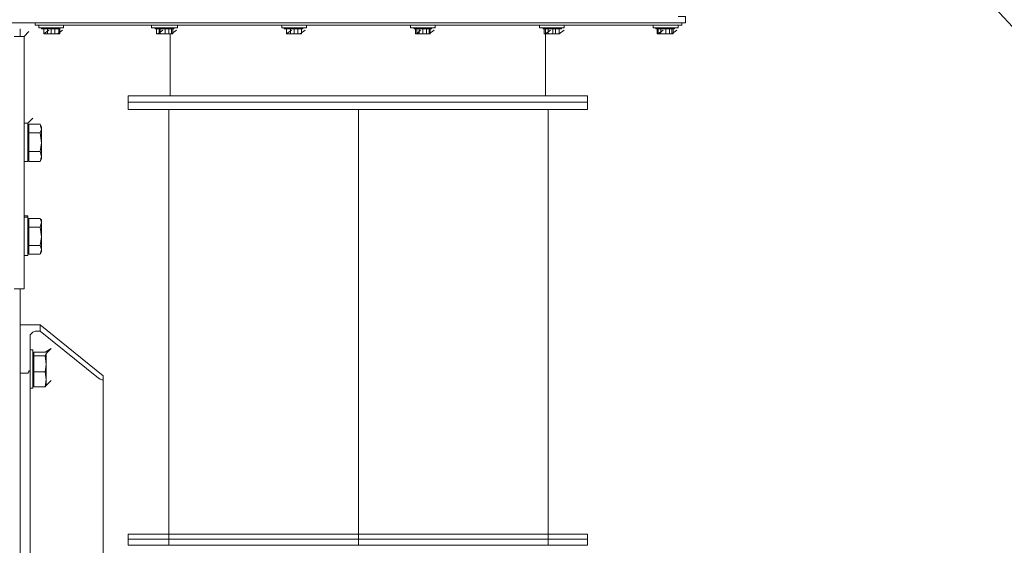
# Model space of a CAD drawing. Header units: millimetres. Extents: x 160938 to 520640, y 9197 to 248394.
# Tile 49 of 137: x 258634 to 259571, y 90957 to 91458. Entities that reach past the tile are written whole.
import ezdxf

# ---------------------------------------------------------------- set-up
doc = ezdxf.new("R2010")
doc.units = ezdxf.units.MM
doc.header["$LTSCALE"] = 10
doc.layers.add('0-pozice_odkaz', color=7, linetype='Continuous')
doc.styles.get("Standard").update_dxf_attribs({"font": 'ic-simplex.shx', "width": 0.8})
doc.dimstyles.new('CADKON', dxfattribs={"dimscale": 50, "dimtxt": 2.5, "dimasz": 2.5, "dimexe": 1.8, "dimexo": 5, "dimgap": 0.6, "dimtad": 1, "dimrnd": 1, "dimtxsty": 'Standard', "dimblk1": 'ARCHTICK', "dimblk2": 'ARCHTICK', "dimsah": 1, "dimcen": 2.5, "dimadec": 1, "dimazin": 2, "dimtfac": 1, "dimtdec": 4, "dimtix": 1, "dimtmove": 1, "dimatfit": 3, "dimldrblk": 'OPEN30', "dimfxl": 5, "dimtolj": 1, "dimarcsym": 0})

# ---------------------------------------------------------------- blocks, each defined once
blk = doc.blocks.new('*F3182')
at = {"color": 1, "linetype": 'Continuous', "lineweight": 20}
for points in [[(2046.93, 603.36), (2046.93, 610.43), (2041.04, 610.43), (2041.04, 603.36)], [(2049.29, 601), (2049.29, 606.89), (2046.93, 606.89)], [(2046.93, 603.36), (2046.93, -30.64), (2046.93, -30.64)], [(2049.29, 603.36), (2051.65, 603.36), (2051.65, 603.36)], [(2049.29, 603.36), (2051.65, 603.36), (2051.65, 603.36)], [(2049.29, -2.36), (2049.29, 601), (2049.29, 601)], [(2051.65, 579.79), (2051.65, 603.36), (2051.65, 603.36)], [(2051.65, 599.82), (2052.83, 599.82), (2052.83, 599.82)], [(2051.65, 599.82), (2052.83, 599.82), (2052.83, 599.82)], [(2052.83, 582.14), (2052.83, 599.82), (2052.83, 599.82)], [(2057.54, 597.46), (2054, 602.18), (2054, 602.18)], [(2057.54, 595.11), (2057.54, 597.46), (2057.54, 598.64), (2052.83, 598.64)], [(2057.54, 595.11), (2057.54, 597.46), (2052.83, 597.46)], [(2057.54, 590.39), (2057.54, 595.11), (2052.83, 595.11)], [(2057.54, 588.04), (2057.54, 591.57), (2052.83, 591.57)], [(2057.54, 590.39), (2057.54, 586.86), (2052.83, 586.86)], [(2057.54, 598.64), (2057.54, 597.46), (2057.54, 597.46)], [(2057.54, 595.11), (2057.54, 597.46), (2057.54, 597.46)], [(2057.54, 591.57), (2057.54, 595.11), (2057.54, 588.04)], [(2057.54, 585.68), (2057.54, 590.39), (2057.54, 595.11)], [(2052.83, 582.14), (2051.65, 582.14), (2051.65, 582.14)], [(2052.83, 582.14), (2051.65, 582.14), (2051.65, 582.14)], [(2057.54, 588.04), (2057.54, 584.5), (2052.83, 584.5)], [(2057.54, 585.68), (2057.54, 583.32), (2052.83, 583.32)], [(2057.54, 584.5), (2054, 589.22), (2054, 589.22)], [(2057.54, 588.04), (2057.54, 584.5), (2057.54, 584.5)], [(2057.54, 585.68), (2057.54, 586.86), (2057.54, 586.86)], [(2057.54, 584.5), (2057.54, 585.68), (2057.54, 585.68)], [(2057.54, 584.5), (2057.54, 583.32), (2057.54, 583.32)], [(2051.65, 579.79), (2049.29, 579.79), (2049.29, 579.79)], [(2051.65, 579.79), (2049.29, 579.79), (2049.29, 579.79)], [(2116.46, 80.13), (2116.46, 517.33), (2116.46, 517.33)], [(2116.46, 517.33), (2129.42, 517.33), (2129.42, 517.33)], [(2129.42, 517.33), (2129.42, 80.13), (2122.35, 80.13), (2122.35, 517.33)], [(2122.35, 80.13), (2122.35, 517.33), (2122.35, 517.33)], [(2533.63, 80.13), (2538.34, 80.13), (2538.34, 517.33), (2533.63, 517.33)], [(2533.63, 80.13), (2533.63, 517.33), (2533.63, 517.33)], [(2049.29, 494.94), (2051.65, 494.94), (2051.65, 494.94)], [(2049.29, 494.94), (2051.65, 494.94), (2051.65, 494.94)], [(2051.65, 471.37), (2051.65, 494.94), (2051.65, 494.94)], [(2051.65, 492.58), (2052.83, 492.58), (2052.83, 492.58)], [(2051.65, 492.58), (2052.83, 492.58), (2052.83, 492.58)], [(2052.83, 474.91), (2052.83, 492.58), (2052.83, 492.58)], [(2057.54, 486.69), (2057.54, 490.23), (2052.83, 490.23)], [(2057.54, 486.69), (2057.54, 489.05), (2057.54, 490.23), (2052.83, 490.23)], [(2057.54, 490.23), (2054, 494.94), (2054, 494.94)], [(2057.54, 489.05), (2057.54, 490.23), (2057.54, 490.23)], [(2057.54, 486.69), (2057.54, 489.05), (2057.54, 489.05)], [(2057.54, 479.62), (2057.54, 483.16), (2057.54, 486.69), (2052.83, 486.69)], [(2057.54, 479.62), (2057.54, 484.34), (2052.83, 484.34)], [(2057.54, 479.62), (2057.54, 477.26), (2052.83, 477.26)], [(2057.54, 477.26), (2057.54, 479.62), (2052.83, 479.62)], [(2057.54, 477.26), (2054, 481.98), (2054, 481.98)], [(2057.54, 484.34), (2057.54, 486.69), (2057.54, 479.62)], [(2057.54, 477.26), (2057.54, 483.16), (2057.54, 486.69)], [(2057.54, 479.62), (2057.54, 477.26), (2057.54, 477.26)], [(2129.42, 479.62), (2544.23, 479.62), (2544.23, 479.62)], [(2051.65, 471.37), (2049.29, 471.37), (2049.29, 471.37)], [(2051.65, 471.37), (2049.29, 471.37), (2049.29, 471.37)], [(2052.83, 474.91), (2051.65, 474.91), (2051.65, 474.91)], [(2052.83, 474.91), (2051.65, 474.91), (2051.65, 474.91)], [(2057.54, 477.26), (2057.54, 476.09), (2052.83, 476.09)], [(2057.54, 477.26), (2057.54, 476.09), (2057.54, 476.09)], [(2057.54, 477.26), (2116.46, 477.26), (2116.46, 477.26)], [(2049.29, 372.38), (2051.65, 372.38), (2051.65, 372.38)], [(2049.29, 372.38), (2051.65, 372.38), (2051.65, 372.38)], [(2051.65, 348.82), (2051.65, 372.38), (2051.65, 372.38)], [(2051.65, 368.85), (2052.83, 368.85), (2052.83, 368.85)], [(2051.65, 368.85), (2052.83, 368.85), (2052.83, 368.85)], [(2052.83, 352.35), (2052.83, 368.85), (2052.83, 368.85)], [(2057.54, 364.14), (2057.54, 366.49), (2057.54, 367.67), (2052.83, 367.67)], [(2057.54, 364.14), (2057.54, 366.49), (2052.83, 366.49)], [(2057.54, 366.49), (2054, 371.21), (2054, 371.21)], [(2057.54, 367.67), (2057.54, 366.49), (2057.54, 366.49)], [(2057.54, 364.14), (2057.54, 366.49), (2057.54, 366.49)], [(2057.54, 360.6), (2057.54, 364.14), (2052.83, 364.14)], [(2057.54, 357.06), (2057.54, 360.6), (2052.83, 360.6)], [(2057.54, 360.6), (2057.54, 357.06), (2052.83, 357.06)], [(2057.54, 357.06), (2057.54, 354.71), (2052.83, 354.71)], [(2057.54, 354.71), (2054, 358.24), (2054, 358.24)], [(2057.54, 360.6), (2057.54, 364.14), (2057.54, 357.06)], [(2057.54, 354.71), (2057.54, 360.6), (2057.54, 364.14)], [(2057.54, 357.06), (2057.54, 354.71), (2057.54, 354.71)], [(2057.54, 354.71), (2057.54, 357.06), (2057.54, 357.06)], [(2051.65, 348.82), (2049.29, 348.82), (2049.29, 348.82)], [(2051.65, 348.82), (2049.29, 348.82), (2049.29, 348.82)], [(2052.83, 352.35), (2051.65, 352.35), (2051.65, 352.35)], [(2052.83, 352.35), (2051.65, 352.35), (2051.65, 352.35)], [(2057.54, 354.71), (2057.54, 353.53), (2052.83, 353.53)], [(2057.54, 354.71), (2057.54, 353.53), (2057.54, 353.53)], [(2129.42, 299.32), (2544.23, 299.32), (2544.23, 299.32)], [(2049.29, 249.83), (2051.65, 249.83), (2051.65, 249.83)], [(2049.29, 249.83), (2051.65, 249.83), (2051.65, 249.83)], [(2051.65, 226.26), (2051.65, 249.83), (2051.65, 249.83)], [(2051.65, 246.29), (2052.83, 246.29), (2052.83, 246.29)], [(2051.65, 246.29), (2052.83, 246.29), (2052.83, 246.29)], [(2052.83, 228.62), (2052.83, 246.29), (2052.83, 246.29)], [(2057.54, 241.58), (2057.54, 245.11), (2052.83, 245.11)], [(2057.54, 241.58), (2057.54, 242.76), (2057.54, 245.11), (2052.83, 245.11)], [(2057.54, 243.94), (2054, 248.65), (2054, 248.65)], [(2057.54, 245.11), (2057.54, 243.94), (2057.54, 243.94)], [(2057.54, 245.11), (2057.54, 243.94), (2057.54, 243.94)], [(2057.54, 242.76), (2057.54, 243.94), (2057.54, 243.94)], [(2057.54, 234.51), (2057.54, 238.04), (2057.54, 241.58), (2052.83, 241.58)], [(2057.54, 234.51), (2057.54, 238.04), (2052.83, 238.04)], [(2057.54, 234.51), (2057.54, 230.97), (2052.83, 230.97)], [(2057.54, 232.15), (2057.54, 234.51), (2052.83, 234.51)], [(2057.54, 230.97), (2054, 235.69), (2054, 235.69)], [(2057.54, 241.58), (2057.54, 242.76), (2057.54, 242.76)], [(2057.54, 238.04), (2057.54, 241.58), (2057.54, 234.51)], [(2057.54, 232.15), (2057.54, 238.04), (2057.54, 241.58)], [(2057.54, 234.51), (2057.54, 230.97), (2057.54, 230.97)], [(2051.65, 226.26), (2049.29, 226.26), (2049.29, 226.26)], [(2051.65, 226.26), (2049.29, 226.26), (2049.29, 226.26)], [(2052.83, 228.62), (2051.65, 228.62), (2051.65, 228.62)], [(2052.83, 228.62), (2051.65, 228.62), (2051.65, 228.62)], [(2057.54, 232.15), (2057.54, 230.97), (2052.83, 230.97)], [(2057.54, 230.97), (2057.54, 232.15), (2057.54, 232.15)], [(2049.29, 127.27), (2051.65, 127.27), (2051.65, 127.27)], [(2049.29, 127.27), (2051.65, 127.27), (2051.65, 127.27)], [(2051.65, 102.52), (2051.65, 127.27), (2051.65, 127.27)], [(2051.65, 123.74), (2052.83, 123.74), (2052.83, 123.74)], [(2051.65, 123.74), (2052.83, 123.74), (2052.83, 123.74)], [(2052.83, 106.06), (2052.83, 123.74), (2052.83, 123.74)], [(2057.54, 119.02), (2057.54, 120.2), (2057.54, 122.56), (2052.83, 122.56)], [(2057.54, 121.38), (2054, 126.09), (2054, 126.09)], [(2057.54, 122.56), (2057.54, 121.38), (2057.54, 121.38)], [(2057.54, 119.02), (2057.54, 121.38), (2052.83, 121.38)], [(2057.54, 115.49), (2057.54, 119.02), (2052.83, 119.02)], [(2057.54, 111.95), (2057.54, 115.49), (2052.83, 115.49)], [(2057.54, 115.49), (2057.54, 110.77), (2052.83, 110.77)], [(2057.54, 108.42), (2054, 113.13), (2054, 113.13)], [(2057.54, 120.2), (2057.54, 121.38), (2057.54, 121.38)], [(2057.54, 119.02), (2057.54, 120.2), (2057.54, 120.2)], [(2057.54, 115.49), (2057.54, 119.02), (2057.54, 111.95)], [(2057.54, 109.59), (2057.54, 115.49), (2057.54, 119.02)], [(2129.42, 119.02), (2544.23, 119.02), (2544.23, 119.02)], [(2052.83, 106.06), (2051.65, 106.06), (2051.65, 106.06)], [(2052.83, 106.06), (2051.65, 106.06), (2051.65, 106.06)], [(2057.54, 111.95), (2057.54, 109.59), (2052.83, 109.59)], [(2057.54, 109.59), (2057.54, 107.24), (2052.83, 107.24)], [(2057.54, 111.95), (2057.54, 108.42), (2057.54, 109.59)], [(2057.54, 109.59), (2057.54, 110.77), (2057.54, 110.77)], [(2057.54, 108.42), (2057.54, 109.59), (2057.54, 109.59)], [(2057.54, 108.42), (2057.54, 107.24), (2057.54, 107.24)], [(2051.65, 102.52), (2049.29, 102.52), (2049.29, 102.52)], [(2051.65, 102.52), (2049.29, 102.52), (2049.29, 102.52)], [(2122.35, 80.13), (2116.46, 80.13), (2116.46, 80.13)], [(2386.32, 56.56), (2382.79, 56.56), (2334.47, -3.54)], [(2386.32, 56.56), (3598.93, 56.56), (3598.93, 56.56)], [(2340.36, -3.54), (2385.14, 51.85), (2385.14, 51.85)], [(2049.29, 18.85), (2051.65, 18.85), (2051.65, 18.85)], [(2049.29, 18.85), (2051.65, 18.85), (2051.65, 18.85)], [(2049.29, 18.85), (2051.65, 18.85), (2051.65, 18.85)], [(2051.65, -4.71), (2051.65, 18.85), (2051.65, 18.85)], [(2051.65, 15.32), (2052.83, 15.32), (2052.83, 15.32)], [(2051.65, 15.32), (2052.83, 15.32), (2052.83, 15.32)], [(2051.65, 15.32), (2052.83, 15.32), (2052.83, 15.32)], [(2057.54, 15.32), (2052.83, 15.32), (2052.83, 15.32)], [(2057.54, 10.61), (2057.54, 12.96), (2057.54, 15.32), (2052.83, 15.32)], [(2052.83, -2.36), (2052.83, 15.32), (2052.83, 15.32)], [(2057.54, 10.61), (2057.54, 14.14), (2052.83, 14.14)], [(2057.54, 3.54), (2057.54, 7.07), (2057.54, 10.61), (2052.83, 10.61)], [(2057.54, 12.96), (2054, 17.68), (2054, 17.68)], [(2057.54, 15.32), (2057.54, 12.96), (2057.54, 12.96)], [(2057.54, 14.14), (2057.54, 12.96), (2057.54, 12.96)], [(2057.54, 14.14), (2057.54, 12.96), (2057.54, 12.96)], [(2057.54, 10.61), (2057.54, 12.96), (2057.54, 12.96)], [(2057.54, 7.07), (2057.54, 10.61), (2057.54, 4.71)], [(2057.54, 1.18), (2057.54, 7.07), (2057.54, 10.61)], [(2057.54, 4.71), (2057.54, 7.07), (2052.83, 7.07)], [(2057.54, 4.71), (2057.54, 0), (2052.83, 0)], [(2057.54, 1.18), (2057.54, 3.54), (2052.83, 3.54)], [(2057.54, 1.18), (2057.54, 0), (2052.83, 0)], [(2057.54, 0), (2054, 4.71), (2054, 4.71)], [(2057.54, 4.71), (2057.54, 0), (2057.54, 0)], [(2057.54, 0), (2057.54, 1.18), (2057.54, 1.18)], [(2361.58, 2.36), (2356.86, 7.07), (2360.4, 1.18), (2360.4, -9.43), (2363.93, -9.43)], [(2361.58, 2.36), (2356.86, 7.07), (2356.86, 7.07)], [(2363.93, 1.18), (2361.58, 2.36), (2372.18, 2.36)], [(2372.18, 2.36), (2386.32, 2.36), (2379.25, 1.18)], [(2386.32, 2.36), (2393.39, 1.18), (2393.39, -9.43), (2379.25, -9.43)], [(2392.21, 2.36), (2386.32, 2.36), (2386.32, 2.36)], [(2392.21, 2.36), (2387.5, 7.07), (2387.5, 7.07)], [(2392.21, 2.36), (2393.39, 1.18), (2393.39, 1.18)], [(2046.93, -8.25), (2049.29, -8.25), (2049.29, -2.36)], [(2051.65, -4.71), (2049.29, -4.71), (2049.29, -4.71)], [(2051.65, -4.71), (2049.29, -4.71), (2049.29, -4.71)], [(2052.83, -2.36), (2051.65, -2.36), (2051.65, -2.36)], [(2052.83, -2.36), (2051.65, -2.36), (2051.65, -2.36)], [(2148.28, -2.36), (2143.57, -3.54), (2143.57, -14.14), (2151.81, -14.14)], [(2143.57, -3.54), (2145.92, -2.36), (2145.92, -2.36)], [(2148.28, -2.36), (2145.92, -2.36), (2145.92, -2.36)], [(2151.81, -3.54), (2148.28, -2.36), (2161.24, -2.36)], [(2161.24, -2.36), (2174.2, -2.36), (2169.49, -3.54)], [(2174.2, -2.36), (2178.92, -3.54), (2178.92, -14.14), (2169.49, -14.14)], [(2174.2, -2.36), (2176.56, -2.36), (2176.56, -2.36)], [(2176.56, -2.36), (2178.92, -3.54), (2178.92, -3.54)], [(2236.66, -2.36), (2233.13, -3.54), (2233.13, -14.14), (2241.38, -14.14)], [(2233.13, -3.54), (2235.48, -2.36), (2235.48, -2.36)], [(2234.3, -2.36), (2234.3, -3.54), (2234.3, -2.36), (2235.48, -2.36)], [(2236.66, -2.36), (2235.48, -2.36), (2235.48, -2.36)], [(2241.38, -3.54), (2236.66, -2.36), (2250.8, -2.36)], [(2250.8, -2.36), (2262.59, -2.36), (2259.05, -3.54)], [(2262.59, -2.36), (2267.3, -3.54), (2267.3, -14.14), (2259.05, -14.14)], [(2262.59, -2.36), (2264.94, -2.36), (2264.94, -2.36)], [(2264.94, -2.36), (2267.3, -3.54), (2267.3, -3.54)], [(2380.43, -22.39), (2380.43, -18.85), (2380.43, -16.5), (2380.43, -16.5), (2380.43, -15.32), (2379.25, -14.14), (2378.07, -14.14), (2378.07, -12.96), (2378.07, -12.96), (2376.89, -12.96), (2345.08, -12.96), (2345.08, -12.96), (2343.9, -12.96), (2342.72, -11.78), (2341.54, -10.61), (2340.36, -8.25), (2340.36, -7.07), (2340.36, -4.71), (2340.36, -3.54), (2334.47, -3.54), (2334.47, -22.39)], [(2059.9, -22.39), (2059.9, -18.85), (2055.18, -14.14)], [(2178.92, -15.32), (2177.74, -15.32), (2142.39, -15.32), (2137.67, -10.61)], [(2142.39, -18.85), (2142.39, -15.32), (2142.39, -15.32)], [(2142.39, -18.85), (2142.39, -15.32), (2142.39, -15.32)], [(2147.1, -15.32), (2147.1, -14.14), (2147.1, -14.14)], [(2147.1, -15.32), (2147.1, -14.14), (2147.1, -14.14)], [(2175.38, -14.14), (2175.38, -15.32), (2175.38, -15.32)], [(2178.92, -15.32), (2178.92, -18.85), (2178.92, -18.85)], [(2268.48, -15.32), (2266.12, -15.32), (2231.95, -15.32), (2230.77, -15.32)], [(2230.77, -18.85), (2230.77, -15.32), (2230.77, -15.32)], [(2231.95, -18.85), (2231.95, -15.32), (2231.95, -15.32)], [(2263.77, -14.14), (2263.77, -15.32), (2263.77, -15.32)], [(2268.48, -15.32), (2268.48, -18.85), (2268.48, -18.85)], [(2358.04, -10.61), (2394.57, -10.61), (2394.57, -10.61)], [(2358.04, -12.96), (2358.04, -10.61), (2358.04, -10.61)], [(2362.75, -10.61), (2362.75, -9.43), (2362.75, -9.43)], [(2376.89, -12.96), (3629.57, -12.96), (3629.57, -12.96)], [(2391.04, -9.43), (2391.04, -10.61), (2391.04, -10.61)], [(2394.57, -10.61), (2394.57, -12.96), (2394.57, -12.96)], [(2052.83, -22.39), (2059.9, -22.39), (2059.9, -22.39)], [(2300.3, -28.28), (2300.3, -18.85), (2059.9, -18.85), (2059.9, -28.28)], [(3722.66, -123.74), (3722.66, -22.39), (2300.3, -22.39)]]:
    blk.add_lwpolyline(points, dxfattribs=at)
for points in [[(2057.54, 597.46), (2057.54, 597.46)], [(2057.54, 597.46), (2057.54, 597.46)], [(2544.23, 517.33), (2544.23, 80.13), (2538.34, 80.13), (2538.34, 517.33)], [(2057.54, 490.23), (2057.54, 490.23)], [(2057.54, 490.23), (2057.54, 490.23)], [(2057.54, 477.26), (2057.54, 477.26)], [(2057.54, 366.49), (2057.54, 366.49)], [(2057.54, 366.49), (2057.54, 366.49)], [(2057.54, 354.71), (2057.54, 354.71)], [(2057.54, 230.97), (2057.54, 230.97)], [(2057.54, 121.38), (2057.54, 121.38)], [(2057.54, 120.2), (2116.46, 120.2)], [(2057.54, 12.96), (2057.54, 12.96)], [(2057.54, 0), (2057.54, 0)], [(2372.18, 2.36), (2363.93, 1.18), (2363.93, -9.43), (2379.25, -9.43), (2379.25, 1.18)], [(2145.92, -2.36), (2145.92, -3.54)], [(2161.24, -2.36), (2151.81, -3.54), (2151.81, -14.14), (2169.49, -14.14), (2169.49, -3.54)], [(2250.8, -2.36), (2241.38, -3.54), (2241.38, -14.14), (2259.05, -14.14), (2259.05, -3.54)], [(2235.48, -14.14), (2235.48, -15.32)]]:
    blk.add_lwpolyline(points, close=True, dxfattribs=at)
blk.add_open_spline([(2386.32, 56.56), (2387.5, 56.56), (2386.32, 54.21), (2385.14, 51.85)], degree=3, dxfattribs=at)
blk = doc.blocks.new('_ArchTick')
at = {"color": 0, "const_width": 0.15}
blk.add_lwpolyline([(-0.5, -0.5), (0.5, 0.5)], dxfattribs=at)

msp = doc.modelspace()

# ---------------------------------------------------------------- block references
at = {"color": 2, "rotation": 270}
msp.add_blockref('*F3182', (258657.16, 93501.73), dxfattribs=at)

# ---------------------------------------------------------------- leaders
at = {"layer": '0-pozice_odkaz', "color": 102, "annotation_type": 0, "has_hookline": 1, "hookline_direction": 0, "text_width": 387.04}
msp.add_leader([(258961.83, 92118.84), (259889.98, 91113.98), (259939.98, 91113.98)], dimstyle='CADKON', override={"dimscale": 50, "dimasz": 1, "dimgap": 0.6, "dimldrblk": 'Dot'}, dxfattribs=at)

doc.saveas('drawing.dxf')
